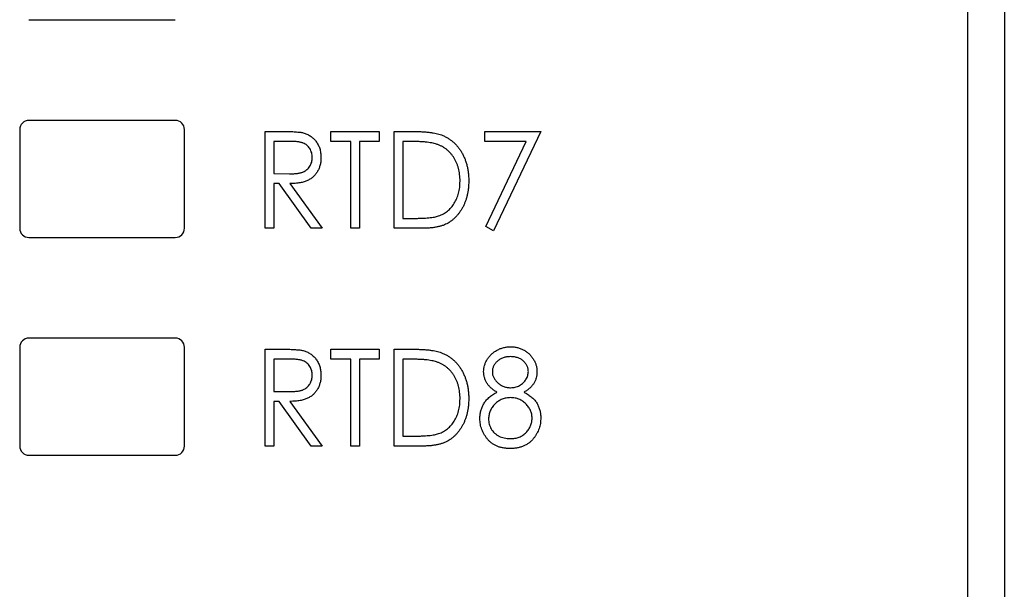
# Model space of a CAD drawing. Header units: millimetres. Extents: x 0 to 420, y 0 to 297.
# Tile 12 of 43: x 101 to 114, y 133 to 141. Entities that reach past the tile are written whole.
import ezdxf

# ---------------------------------------------------------------- set-up
doc = ezdxf.new("R2010")
doc.units = ezdxf.units.MM

msp = doc.modelspace()

# ---------------------------------------------------------------- linework, layer by layer
at = {"color": 7, "linetype": 'Continuous', "lineweight": 25}
for p, q in [((113.801, 121.528), (113.801, 169.103)), ((114.301, 148.226), (114.301, 120.023)), ((100.976, 141.078), (102.976, 141.078)), ((102.976, 139.703), (100.976, 139.703)), ((100.851, 139.578), (100.851, 138.228)), ((103.101, 138.228), (103.101, 139.578)), ((104.203, 139.551), (104.446, 139.551)), ((104.203, 138.228), (104.203, 139.551)), ((105.102, 139.416), (105.102, 139.551)), ((105.102, 139.551), (105.763, 139.551)), ((105.763, 139.551), (105.763, 139.416)), ((105.967, 138.228), (105.967, 139.551)), ((105.967, 139.551), (106.217, 139.551)), ((107.205, 139.551), (107.968, 139.551)), ((107.205, 139.416), (107.205, 139.551)), ((107.968, 139.551), (107.324, 138.194)), ((104.541, 139.416), (104.322, 139.416)), ((104.322, 139.416), (104.322, 138.975)), ((105.373, 139.416), (105.102, 139.416)), ((105.373, 138.228), (105.373, 139.416)), ((105.763, 139.416), (105.492, 139.416)), ((105.492, 139.416), (105.492, 138.228)), ((106.171, 139.416), (106.086, 139.416)), ((106.086, 139.416), (106.086, 138.364)), ((107.771, 139.416), (107.205, 139.416)), ((107.218, 138.252), (107.771, 139.416)), ((104.322, 138.975), (104.536, 138.973)), ((104.393, 138.839), (104.322, 138.839)), ((104.322, 138.839), (104.322, 138.228)), ((104.833, 138.228), (104.393, 138.839)), ((104.542, 138.839), (104.983, 138.228)), ((106.086, 138.364), (106.225, 138.364)), ((104.322, 138.228), (104.203, 138.228)), ((104.983, 138.228), (104.833, 138.228)), ((105.492, 138.228), (105.373, 138.228)), ((106.351, 138.228), (105.967, 138.228)), ((107.324, 138.194), (107.218, 138.252)), ((100.976, 138.103), (102.976, 138.103)), ((102.976, 136.728), (100.976, 136.728)), ((100.851, 136.603), (100.851, 135.253)), ((103.101, 135.253), (103.101, 136.603)), ((104.203, 136.576), (104.446, 136.576)), ((104.203, 135.253), (104.203, 136.576)), ((105.102, 136.441), (105.102, 136.576)), ((105.102, 136.576), (105.763, 136.576)), ((105.763, 136.576), (105.763, 136.441)), ((105.967, 136.576), (106.217, 136.576)), ((105.967, 135.253), (105.967, 136.576)), ((104.541, 136.441), (104.322, 136.441)), ((104.322, 136.441), (104.322, 136)), ((105.373, 136.441), (105.102, 136.441)), ((105.373, 135.253), (105.373, 136.441)), ((105.763, 136.441), (105.492, 136.441)), ((105.492, 136.441), (105.492, 135.253)), ((106.171, 136.441), (106.086, 136.441)), ((106.086, 136.441), (106.086, 135.389)), ((104.322, 136), (104.536, 135.998)), ((104.393, 135.864), (104.322, 135.864)), ((104.322, 135.864), (104.322, 135.253)), ((104.833, 135.253), (104.393, 135.864)), ((104.542, 135.864), (104.983, 135.253)), ((106.086, 135.389), (106.225, 135.389)), ((104.322, 135.253), (104.203, 135.253)), ((104.983, 135.253), (104.833, 135.253)), ((105.492, 135.253), (105.373, 135.253)), ((106.351, 135.253), (105.967, 135.253)), ((100.976, 135.128), (102.976, 135.128))]:
    msp.add_line(p, q, dxfattribs=at)
for centre, start, end in [((100.976, 139.578), 90, 180), ((102.976, 139.578), 0, 90), ((100.976, 138.228), 180, 270), ((102.976, 138.228), 270, 0), ((100.976, 136.603), 90, 180), ((102.976, 136.603), 0, 90), ((100.976, 135.253), 180, 270), ((102.976, 135.253), 270, 0)]:
    msp.add_arc(centre, 0.125, start, end, dxfattribs=at)
for points, knots in [([(104.446, 139.551), (104.462, 139.551), (104.493, 139.551), (104.538, 139.55), (104.579, 139.549), (104.615, 139.547), (104.648, 139.544), (104.676, 139.542), (104.7, 139.538), (104.715, 139.535), (104.722, 139.533)], [0, 0, 0, 0, 0.176242, 0.33814, 0.484799, 0.617149, 0.734395, 0.837422, 0.92561, 1, 1, 1, 1]), ([(104.722, 139.533), (104.731, 139.531), (104.748, 139.526), (104.773, 139.516), (104.797, 139.504), (104.82, 139.491), (104.842, 139.475), (104.862, 139.458), (104.881, 139.438), (104.898, 139.417), (104.914, 139.394), (104.928, 139.37), (104.94, 139.344), (104.95, 139.317), (104.957, 139.289), (104.962, 139.26), (104.966, 139.229), (104.966, 139.208), (104.966, 139.198)], [0, 0, 0, 0, 0.061387, 0.121495, 0.181089, 0.240038, 0.298644, 0.35799, 0.418441, 0.480043, 0.541867, 0.604173, 0.666682, 0.729899, 0.794538, 0.860455, 0.929211, 1, 1, 1, 1]), ([(106.217, 139.551), (106.239, 139.551), (106.281, 139.551), (106.342, 139.549), (106.398, 139.545), (106.45, 139.54), (106.497, 139.533), (106.539, 139.525), (106.577, 139.516), (106.6, 139.507), (106.611, 139.504)], [0, 0, 0, 0, 0.1643442, 0.3167935, 0.4581469, 0.5885633, 0.7074923, 0.8152688, 0.9128975, 1, 1, 1, 1]), ([(106.611, 139.504), (106.625, 139.498), (106.654, 139.486), (106.694, 139.464), (106.732, 139.44), (106.768, 139.412), (106.801, 139.381), (106.832, 139.347), (106.86, 139.31), (106.886, 139.27), (106.909, 139.227), (106.93, 139.183), (106.946, 139.136), (106.961, 139.087), (106.971, 139.036), (106.979, 138.984), (106.984, 138.929), (106.984, 138.892), (106.985, 138.873)], [0, 0, 0, 0, 0.059398, 0.117804, 0.175649, 0.233437, 0.291249, 0.349576, 0.409329, 0.470372, 0.532591, 0.595119, 0.658625, 0.723231, 0.789405, 0.857649, 0.927742, 1, 1, 1, 1]), ([(104.847, 139.198), (104.847, 139.208), (104.846, 139.229), (104.84, 139.26), (104.829, 139.289), (104.814, 139.317), (104.796, 139.341), (104.775, 139.363), (104.751, 139.38), (104.729, 139.391), (104.709, 139.398), (104.692, 139.403), (104.672, 139.407), (104.65, 139.41), (104.626, 139.413), (104.6, 139.414), (104.571, 139.416), (104.552, 139.416), (104.541, 139.416)], [0, 0, 0, 0, 0.0742062, 0.1466918, 0.2183321, 0.2906704, 0.3626182, 0.431553, 0.4995536, 0.5679867, 0.6046771, 0.6462925, 0.6928803, 0.7440145, 0.7998876, 0.8617401, 0.9284235, 1, 1, 1, 1]), ([(106.545, 139.379), (106.535, 139.382), (106.513, 139.388), (106.478, 139.395), (106.438, 139.402), (106.393, 139.407), (106.344, 139.411), (106.291, 139.413), (106.233, 139.415), (106.192, 139.416), (106.171, 139.416)], [0, 0, 0, 0, 0.0847739, 0.1803115, 0.2870905, 0.4060148, 0.5364816, 0.6786817, 0.8334022, 1, 1, 1, 1]), ([(106.866, 138.873), (106.866, 138.889), (106.865, 138.919), (106.861, 138.964), (106.854, 139.007), (106.845, 139.048), (106.833, 139.087), (106.819, 139.125), (106.801, 139.161), (106.782, 139.196), (106.759, 139.227), (106.735, 139.257), (106.708, 139.284), (106.68, 139.309), (106.649, 139.33), (106.617, 139.349), (106.582, 139.365), (106.557, 139.374), (106.545, 139.379)], [0, 0, 0, 0, 0.072235, 0.141829, 0.209054, 0.274618, 0.338839, 0.40167, 0.463864, 0.525432, 0.586208, 0.645431, 0.704074, 0.762298, 0.820336, 0.879142, 0.938766, 1, 1, 1, 1]), ([(104.536, 138.973), (104.546, 138.973), (104.566, 138.973), (104.594, 138.974), (104.62, 138.976), (104.644, 138.979), (104.666, 138.982), (104.686, 138.986), (104.704, 138.991), (104.725, 138.999), (104.749, 139.011), (104.774, 139.029), (104.796, 139.051), (104.815, 139.076), (104.829, 139.104), (104.84, 139.134), (104.846, 139.165), (104.847, 139.187), (104.847, 139.198)], [0, 0, 0, 0, 0.068884, 0.133004, 0.192369, 0.247684, 0.298447, 0.344783, 0.387444, 0.426058, 0.498477, 0.568226, 0.638295, 0.709239, 0.781676, 0.852765, 0.925523, 1, 1, 1, 1]), ([(104.966, 139.198), (104.966, 139.18), (104.965, 139.146), (104.956, 139.096), (104.941, 139.049), (104.92, 139.006), (104.894, 138.967), (104.863, 138.933), (104.826, 138.904), (104.791, 138.885), (104.761, 138.872), (104.736, 138.863), (104.709, 138.856), (104.679, 138.85), (104.648, 138.845), (104.615, 138.842), (104.579, 138.839), (104.555, 138.839), (104.542, 138.839)], [0, 0, 0, 0, 0.083484, 0.162613, 0.23918, 0.314494, 0.388385, 0.460717, 0.533791, 0.609022, 0.648239, 0.690365, 0.734562, 0.781635, 0.831635, 0.884694, 0.940506, 1, 1, 1, 1]), ([(106.985, 138.873), (106.984, 138.857), (106.984, 138.825), (106.98, 138.777), (106.974, 138.731), (106.966, 138.686), (106.954, 138.644), (106.941, 138.602), (106.925, 138.562), (106.907, 138.523), (106.886, 138.487), (106.864, 138.453), (106.841, 138.421), (106.816, 138.392), (106.79, 138.365), (106.762, 138.341), (106.733, 138.319), (106.702, 138.3), (106.669, 138.282), (106.633, 138.268), (106.594, 138.256), (106.551, 138.246), (106.506, 138.238), (106.457, 138.232), (106.405, 138.229), (106.369, 138.229), (106.351, 138.228)], [0, 0, 0, 0, 0.047591, 0.093744, 0.138658, 0.182637, 0.225674, 0.268046, 0.309925, 0.35122, 0.391858, 0.430949, 0.469216, 0.506063, 0.542432, 0.578163, 0.613445, 0.648473, 0.684358, 0.722083, 0.761938, 0.803977, 0.848876, 0.896245, 0.946758, 1, 1, 1, 1]), ([(106.573, 138.398), (106.584, 138.402), (106.606, 138.41), (106.638, 138.426), (106.667, 138.444), (106.696, 138.464), (106.721, 138.487), (106.745, 138.512), (106.768, 138.54), (106.788, 138.57), (106.806, 138.602), (106.822, 138.635), (106.836, 138.671), (106.847, 138.708), (106.855, 138.747), (106.862, 138.788), (106.865, 138.83), (106.865, 138.859), (106.866, 138.873)], [0, 0, 0, 0, 0.059658, 0.118319, 0.176002, 0.23344, 0.290884, 0.349178, 0.408074, 0.468667, 0.53039, 0.592632, 0.655752, 0.720395, 0.787156, 0.855716, 0.926408, 1, 1, 1, 1]), ([(106.225, 138.364), (106.245, 138.364), (106.284, 138.364), (106.34, 138.366), (106.39, 138.369), (106.436, 138.372), (106.477, 138.377), (106.514, 138.382), (106.545, 138.389), (106.564, 138.395), (106.573, 138.398)], [0, 0, 0, 0, 0.172244, 0.330193, 0.475432, 0.606548, 0.724426, 0.829129, 0.920407, 1, 1, 1, 1]), ([(104.446, 136.576), (104.462, 136.576), (104.493, 136.576), (104.538, 136.575), (104.579, 136.574), (104.615, 136.572), (104.648, 136.569), (104.676, 136.567), (104.7, 136.563), (104.715, 136.56), (104.722, 136.558)], [0, 0, 0, 0, 0.176242, 0.33814, 0.484799, 0.617149, 0.734395, 0.837422, 0.92561, 1, 1, 1, 1]), ([(104.722, 136.558), (104.731, 136.556), (104.748, 136.551), (104.773, 136.541), (104.797, 136.529), (104.82, 136.516), (104.842, 136.5), (104.862, 136.483), (104.881, 136.463), (104.898, 136.442), (104.914, 136.419), (104.928, 136.395), (104.94, 136.369), (104.95, 136.342), (104.957, 136.314), (104.962, 136.285), (104.966, 136.254), (104.966, 136.233), (104.966, 136.223)], [0, 0, 0, 0, 0.061387, 0.1214951, 0.1810892, 0.2400382, 0.2986442, 0.3579899, 0.4184412, 0.480043, 0.5418672, 0.6041732, 0.6666824, 0.7298994, 0.7945383, 0.8604552, 0.9292113, 1, 1, 1, 1]), ([(106.217, 136.576), (106.239, 136.576), (106.281, 136.576), (106.342, 136.574), (106.398, 136.57), (106.45, 136.565), (106.497, 136.558), (106.539, 136.55), (106.577, 136.541), (106.6, 136.532), (106.611, 136.529)], [0, 0, 0, 0, 0.1643442, 0.3167935, 0.4581469, 0.5885633, 0.7074923, 0.8152688, 0.9128975, 1, 1, 1, 1]), ([(106.611, 136.529), (106.625, 136.523), (106.654, 136.511), (106.694, 136.489), (106.732, 136.465), (106.768, 136.437), (106.801, 136.406), (106.832, 136.372), (106.86, 136.335), (106.886, 136.295), (106.909, 136.252), (106.93, 136.208), (106.946, 136.161), (106.961, 136.112), (106.971, 136.061), (106.979, 136.009), (106.984, 135.954), (106.984, 135.917), (106.985, 135.898)], [0, 0, 0, 0, 0.059398, 0.117804, 0.175649, 0.233437, 0.291249, 0.349576, 0.409329, 0.470372, 0.532591, 0.595119, 0.658625, 0.723231, 0.789405, 0.857649, 0.927742, 1, 1, 1, 1]), ([(107.188, 136.271), (107.189, 136.285), (107.19, 136.313), (107.199, 136.355), (107.215, 136.397), (107.236, 136.437), (107.263, 136.475), (107.295, 136.51), (107.331, 136.54), (107.372, 136.565), (107.415, 136.585), (107.462, 136.599), (107.509, 136.609), (107.542, 136.61), (107.559, 136.61)], [0, 0, 0, 0, 0.075898, 0.152361, 0.231582, 0.313764, 0.397876, 0.481065, 0.564927, 0.651306, 0.738407, 0.824672, 0.911311, 1, 1, 1, 1]), ([(107.559, 136.61), (107.575, 136.61), (107.606, 136.609), (107.653, 136.6), (107.698, 136.585), (107.74, 136.564), (107.779, 136.539), (107.815, 136.509), (107.845, 136.474), (107.871, 136.437), (107.892, 136.396), (107.907, 136.354), (107.916, 136.311), (107.917, 136.282), (107.917, 136.267)], [0, 0, 0, 0, 0.087232, 0.172427, 0.257616, 0.343034, 0.4283, 0.511889, 0.594344, 0.678136, 0.76075, 0.84139, 0.92045, 1, 1, 1, 1]), ([(104.847, 136.223), (104.847, 136.233), (104.846, 136.254), (104.84, 136.285), (104.829, 136.314), (104.814, 136.342), (104.796, 136.366), (104.775, 136.388), (104.751, 136.405), (104.729, 136.416), (104.709, 136.423), (104.692, 136.428), (104.672, 136.432), (104.65, 136.435), (104.626, 136.438), (104.6, 136.439), (104.571, 136.441), (104.552, 136.441), (104.541, 136.441)], [0, 0, 0, 0, 0.074206, 0.146692, 0.218332, 0.29067, 0.362618, 0.431553, 0.499554, 0.567987, 0.604677, 0.646293, 0.69288, 0.744014, 0.799888, 0.86174, 0.928424, 1, 1, 1, 1]), ([(106.545, 136.404), (106.535, 136.407), (106.513, 136.413), (106.478, 136.42), (106.438, 136.427), (106.393, 136.432), (106.344, 136.436), (106.291, 136.438), (106.233, 136.44), (106.192, 136.441), (106.171, 136.441)], [0, 0, 0, 0, 0.084774, 0.180312, 0.28709, 0.406015, 0.536482, 0.678682, 0.833402, 1, 1, 1, 1]), ([(106.866, 135.898), (106.866, 135.914), (106.865, 135.944), (106.861, 135.989), (106.854, 136.032), (106.845, 136.073), (106.833, 136.112), (106.819, 136.15), (106.801, 136.186), (106.782, 136.221), (106.759, 136.252), (106.735, 136.282), (106.708, 136.309), (106.68, 136.334), (106.649, 136.355), (106.617, 136.374), (106.582, 136.39), (106.557, 136.399), (106.545, 136.404)], [0, 0, 0, 0, 0.072235, 0.141829, 0.209054, 0.274618, 0.338839, 0.40167, 0.463864, 0.525432, 0.586208, 0.645431, 0.704074, 0.762298, 0.820336, 0.879142, 0.938766, 1, 1, 1, 1]), ([(107.552, 136.475), (107.543, 136.474), (107.527, 136.474), (107.502, 136.471), (107.478, 136.466), (107.455, 136.46), (107.434, 136.451), (107.413, 136.441), (107.394, 136.428), (107.376, 136.414), (107.36, 136.398), (107.346, 136.382), (107.334, 136.365), (107.324, 136.347), (107.316, 136.329), (107.311, 136.309), (107.307, 136.289), (107.307, 136.276), (107.307, 136.269)], [0, 0, 0, 0, 0.072996, 0.142608, 0.210916, 0.276855, 0.341261, 0.405498, 0.469489, 0.534113, 0.597809, 0.65795, 0.716176, 0.773138, 0.829528, 0.885346, 0.941873, 1, 1, 1, 1]), ([(107.799, 136.272), (107.798, 136.278), (107.798, 136.29), (107.795, 136.309), (107.79, 136.327), (107.783, 136.344), (107.774, 136.362), (107.763, 136.378), (107.75, 136.395), (107.736, 136.411), (107.719, 136.426), (107.701, 136.439), (107.68, 136.45), (107.658, 136.459), (107.634, 136.466), (107.608, 136.471), (107.581, 136.474), (107.562, 136.474), (107.552, 136.475)], [0, 0, 0, 0, 0.0528921, 0.1048609, 0.1564612, 0.2099151, 0.2644753, 0.3203826, 0.3787018, 0.4402919, 0.502986, 0.565931, 0.6311677, 0.6978802, 0.7675577, 0.8403456, 0.9181302, 1, 1, 1, 1]), ([(107.369, 135.99), (107.354, 135.999), (107.326, 136.015), (107.29, 136.045), (107.258, 136.077), (107.232, 136.112), (107.213, 136.15), (107.199, 136.189), (107.19, 136.229), (107.189, 136.257), (107.188, 136.271)], [0, 0, 0, 0, 0.141592, 0.276063, 0.403302, 0.527299, 0.647677, 0.765094, 0.881778, 1, 1, 1, 1]), ([(107.307, 136.269), (107.307, 136.262), (107.307, 136.248), (107.311, 136.228), (107.317, 136.208), (107.325, 136.189), (107.336, 136.171), (107.349, 136.152), (107.364, 136.135), (107.382, 136.118), (107.4, 136.102), (107.42, 136.088), (107.441, 136.077), (107.463, 136.067), (107.485, 136.06), (107.508, 136.054), (107.532, 136.051), (107.548, 136.051), (107.557, 136.051)], [0, 0, 0, 0, 0.056616, 0.111922, 0.167884, 0.224708, 0.283151, 0.34408, 0.407772, 0.474921, 0.54286, 0.609016, 0.67358, 0.738498, 0.801995, 0.866705, 0.932523, 1, 1, 1, 1]), ([(107.557, 136.051), (107.567, 136.051), (107.588, 136.052), (107.619, 136.058), (107.649, 136.067), (107.678, 136.08), (107.705, 136.097), (107.729, 136.117), (107.75, 136.139), (107.767, 136.164), (107.781, 136.191), (107.791, 136.217), (107.797, 136.245), (107.798, 136.263), (107.799, 136.272)], [0, 0, 0, 0, 0.087185, 0.173538, 0.259581, 0.347289, 0.434973, 0.520191, 0.604029, 0.688633, 0.772056, 0.850297, 0.925899, 1, 1, 1, 1]), ([(107.917, 136.267), (107.917, 136.253), (107.916, 136.225), (107.907, 136.184), (107.894, 136.145), (107.874, 136.109), (107.849, 136.075), (107.818, 136.044), (107.783, 136.015), (107.756, 135.999), (107.742, 135.99)], [0, 0, 0, 0, 0.1246928, 0.2446228, 0.3622423, 0.4801474, 0.6004583, 0.7254064, 0.8587054, 1, 1, 1, 1]), ([(104.536, 135.998), (104.546, 135.998), (104.566, 135.998), (104.594, 135.999), (104.62, 136.001), (104.644, 136.004), (104.666, 136.007), (104.686, 136.011), (104.704, 136.016), (104.725, 136.024), (104.749, 136.036), (104.774, 136.054), (104.796, 136.076), (104.815, 136.101), (104.829, 136.129), (104.84, 136.159), (104.846, 136.19), (104.847, 136.212), (104.847, 136.223)], [0, 0, 0, 0, 0.068884, 0.133004, 0.192369, 0.247684, 0.298447, 0.344783, 0.387444, 0.426058, 0.498477, 0.568226, 0.638295, 0.709239, 0.781676, 0.852765, 0.925523, 1, 1, 1, 1]), ([(104.966, 136.223), (104.966, 136.205), (104.965, 136.171), (104.956, 136.121), (104.941, 136.074), (104.92, 136.031), (104.894, 135.992), (104.863, 135.958), (104.826, 135.929), (104.791, 135.91), (104.761, 135.897), (104.736, 135.888), (104.709, 135.881), (104.679, 135.875), (104.648, 135.87), (104.615, 135.867), (104.579, 135.864), (104.555, 135.864), (104.542, 135.864)], [0, 0, 0, 0, 0.083484, 0.162613, 0.23918, 0.314494, 0.388385, 0.460717, 0.533791, 0.609022, 0.648239, 0.690365, 0.734562, 0.781635, 0.831635, 0.884694, 0.940506, 1, 1, 1, 1]), ([(107.137, 135.628), (107.138, 135.646), (107.139, 135.682), (107.149, 135.735), (107.165, 135.784), (107.184, 135.823), (107.202, 135.853), (107.219, 135.874), (107.238, 135.895), (107.259, 135.916), (107.283, 135.935), (107.309, 135.955), (107.338, 135.973), (107.358, 135.985), (107.369, 135.99)], [0, 0, 0, 0, 0.120756, 0.236813, 0.35026, 0.46331, 0.521154, 0.58056, 0.64281, 0.707476, 0.775704, 0.846526, 0.921479, 1, 1, 1, 1]), ([(107.742, 135.99), (107.752, 135.985), (107.771, 135.974), (107.799, 135.956), (107.824, 135.937), (107.848, 135.919), (107.869, 135.899), (107.887, 135.879), (107.904, 135.858), (107.922, 135.829), (107.94, 135.791), (107.957, 135.743), (107.966, 135.692), (107.968, 135.657), (107.968, 135.639)], [0, 0, 0, 0, 0.078045, 0.152615, 0.223262, 0.290956, 0.355325, 0.417626, 0.476908, 0.534534, 0.647521, 0.761304, 0.878255, 1, 1, 1, 1]), ([(106.985, 135.898), (106.984, 135.882), (106.984, 135.85), (106.98, 135.802), (106.974, 135.756), (106.966, 135.711), (106.954, 135.669), (106.941, 135.627), (106.925, 135.587), (106.907, 135.548), (106.886, 135.512), (106.864, 135.478), (106.841, 135.446), (106.816, 135.417), (106.79, 135.39), (106.762, 135.366), (106.733, 135.344), (106.702, 135.325), (106.669, 135.307), (106.633, 135.293), (106.594, 135.281), (106.551, 135.271), (106.506, 135.263), (106.457, 135.257), (106.405, 135.254), (106.369, 135.254), (106.351, 135.253)], [0, 0, 0, 0, 0.047591, 0.093744, 0.138658, 0.182637, 0.225674, 0.268046, 0.309925, 0.35122, 0.391858, 0.430949, 0.469216, 0.506063, 0.542432, 0.578163, 0.613445, 0.648473, 0.684358, 0.722083, 0.761938, 0.803977, 0.848876, 0.896245, 0.946758, 1, 1, 1, 1]), ([(106.573, 135.423), (106.584, 135.427), (106.606, 135.435), (106.638, 135.451), (106.667, 135.469), (106.696, 135.489), (106.721, 135.512), (106.745, 135.537), (106.768, 135.565), (106.788, 135.595), (106.806, 135.627), (106.822, 135.66), (106.836, 135.696), (106.847, 135.733), (106.855, 135.772), (106.862, 135.813), (106.865, 135.855), (106.865, 135.884), (106.866, 135.898)], [0, 0, 0, 0, 0.059658, 0.118319, 0.176002, 0.23344, 0.290884, 0.349178, 0.408074, 0.468667, 0.53039, 0.592632, 0.655752, 0.720395, 0.787156, 0.855716, 0.926408, 1, 1, 1, 1]), ([(107.559, 135.915), (107.549, 135.915), (107.528, 135.914), (107.498, 135.91), (107.468, 135.903), (107.44, 135.894), (107.414, 135.881), (107.389, 135.866), (107.365, 135.848), (107.343, 135.828), (107.323, 135.806), (107.305, 135.783), (107.29, 135.758), (107.277, 135.733), (107.268, 135.707), (107.261, 135.68), (107.257, 135.652), (107.256, 135.633), (107.256, 135.624)], [0, 0, 0, 0, 0.067596, 0.132929, 0.196397, 0.259393, 0.321589, 0.384465, 0.447689, 0.51278, 0.577452, 0.639772, 0.700413, 0.760058, 0.819311, 0.878362, 0.938641, 1, 1, 1, 1]), ([(107.849, 135.636), (107.849, 135.645), (107.849, 135.663), (107.845, 135.689), (107.838, 135.715), (107.829, 135.74), (107.817, 135.764), (107.802, 135.787), (107.784, 135.809), (107.765, 135.83), (107.743, 135.85), (107.72, 135.867), (107.696, 135.882), (107.671, 135.894), (107.644, 135.903), (107.617, 135.91), (107.588, 135.914), (107.569, 135.915), (107.559, 135.915)], [0, 0, 0, 0, 0.0607153, 0.1196582, 0.1786371, 0.2377148, 0.2975386, 0.3590521, 0.4221988, 0.4878296, 0.5538978, 0.6184644, 0.6811729, 0.7436698, 0.8060987, 0.8691137, 0.9339398, 1, 1, 1, 1]), ([(107.551, 135.219), (107.535, 135.22), (107.503, 135.221), (107.456, 135.226), (107.413, 135.237), (107.372, 135.25), (107.335, 135.268), (107.301, 135.291), (107.269, 135.316), (107.242, 135.346), (107.217, 135.379), (107.196, 135.412), (107.178, 135.446), (107.163, 135.481), (107.151, 135.516), (107.143, 135.553), (107.138, 135.59), (107.137, 135.615), (107.137, 135.628)], [0, 0, 0, 0, 0.075685, 0.147388, 0.21543, 0.280739, 0.344012, 0.406031, 0.467816, 0.530525, 0.592889, 0.653222, 0.712146, 0.770064, 0.827275, 0.884378, 0.941815, 1, 1, 1, 1]), ([(107.256, 135.624), (107.256, 135.612), (107.257, 135.588), (107.264, 135.554), (107.276, 135.52), (107.292, 135.488), (107.312, 135.457), (107.337, 135.431), (107.365, 135.408), (107.397, 135.389), (107.432, 135.373), (107.47, 135.363), (107.51, 135.356), (107.538, 135.355), (107.552, 135.355)], [0, 0, 0, 0, 0.079492, 0.157381, 0.236934, 0.317668, 0.399093, 0.479085, 0.559795, 0.642118, 0.726678, 0.813997, 0.904588, 1, 1, 1, 1]), ([(107.552, 135.355), (107.563, 135.355), (107.585, 135.356), (107.616, 135.36), (107.646, 135.366), (107.674, 135.376), (107.701, 135.387), (107.725, 135.402), (107.749, 135.419), (107.769, 135.439), (107.788, 135.46), (107.804, 135.483), (107.818, 135.506), (107.83, 135.531), (107.839, 135.556), (107.845, 135.582), (107.849, 135.609), (107.849, 135.627), (107.849, 135.636)], [0, 0, 0, 0, 0.07246, 0.141932, 0.208401, 0.273058, 0.335808, 0.397893, 0.459985, 0.52308, 0.585468, 0.646407, 0.705612, 0.763909, 0.821613, 0.880053, 0.939113, 1, 1, 1, 1]), ([(107.968, 135.639), (107.968, 135.626), (107.968, 135.601), (107.963, 135.564), (107.956, 135.527), (107.946, 135.492), (107.933, 135.459), (107.917, 135.426), (107.898, 135.394), (107.883, 135.375), (107.876, 135.365)], [0, 0, 0, 0, 0.129553, 0.256356, 0.381025, 0.503667, 0.6269, 0.749143, 0.873737, 1, 1, 1, 1]), ([(106.225, 135.389), (106.245, 135.389), (106.284, 135.389), (106.34, 135.391), (106.39, 135.394), (106.436, 135.397), (106.477, 135.402), (106.514, 135.407), (106.545, 135.414), (106.564, 135.42), (106.573, 135.423)], [0, 0, 0, 0, 0.172244, 0.330193, 0.475432, 0.606548, 0.724426, 0.829129, 0.920407, 1, 1, 1, 1]), ([(107.876, 135.365), (107.866, 135.353), (107.847, 135.33), (107.814, 135.3), (107.777, 135.275), (107.738, 135.255), (107.695, 135.239), (107.65, 135.227), (107.601, 135.221), (107.568, 135.22), (107.551, 135.219)], [0, 0, 0, 0, 0.122641, 0.242661, 0.361411, 0.481244, 0.603312, 0.729266, 0.861221, 1, 1, 1, 1])]:
    msp.add_open_spline(points, degree=3, knots=knots, dxfattribs=at)

doc.saveas('drawing.dxf')
